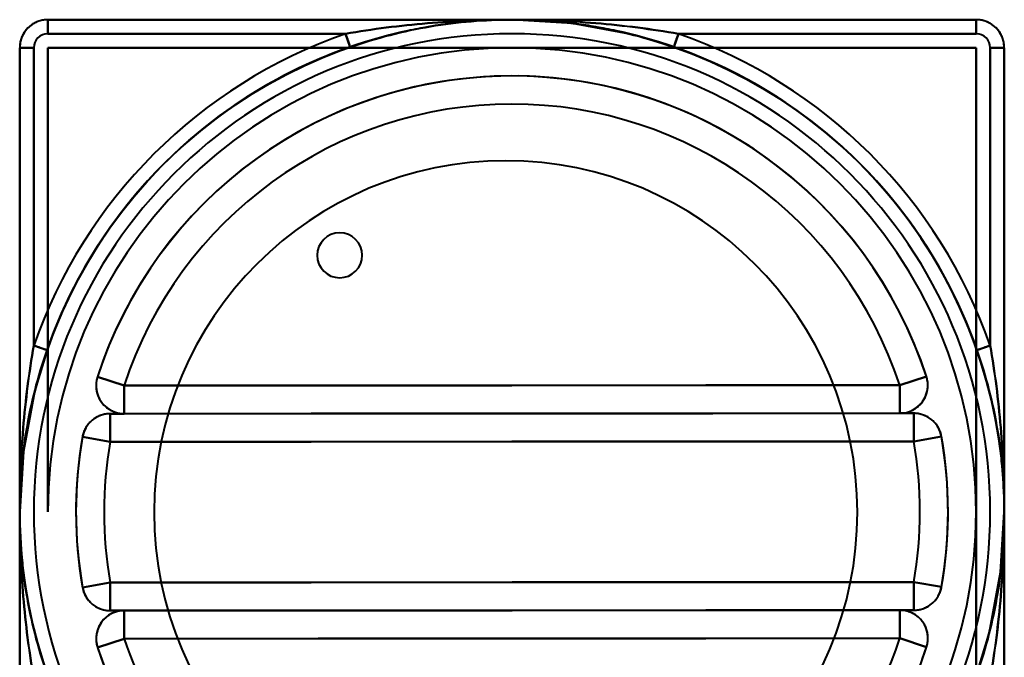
# Model space of a CAD drawing. Header units: millimetres. Extents: x -1352 to 2139, y -120 to 1210.
# Tile 72 of 87: x 540 to 610, y 1001 to 1046. Entities that reach past the tile are written whole.
import ezdxf

# ---------------------------------------------------------------- set-up
doc = ezdxf.new("R2010")
doc.units = ezdxf.units.MM
doc.layers.add('G-IMPT', color=8, linetype='Continuous', lineweight=40)

# ---------------------------------------------------------------- blocks, each defined once
blk = doc.blocks.new('NEXA 2000 CALQUES_dwg-762145-Avant')
at = {"layer": 'G-IMPT'}
for p, q in [((575.441, 1046.397), (542.441, 1046.397)), ((542.441, 1045.397), (542.441, 1046.397)), ((542.441, 1046.397), (542.441, 1045.397)), ((608.441, 1046.397), (575.441, 1046.397)), ((608.441, 1045.397), (608.441, 1046.397)), ((608.441, 1046.397), (608.441, 1045.397)), ((563.937, 1044.453), (563.608, 1045.397)), ((587.273, 1045.397), (586.944, 1044.453)), ((540.441, 1044.397), (540.441, 1011.397)), ((541.441, 1044.397), (540.441, 1044.397)), ((540.441, 1044.397), (541.441, 1044.397)), ((609.441, 1044.397), (610.441, 1044.397)), ((610.441, 1044.397), (609.441, 1044.397)), ((610.441, 1011.397), (610.441, 1044.397)), ((541.441, 1023.229), (542.385, 1022.901)), ((608.496, 1022.901), (609.441, 1023.229)), ((545.966, 1021.002), (547.868, 1020.383)), ((547.868, 1020.383), (545.966, 1021.002)), ((604.905, 1021.033), (603.004, 1020.412)), ((603.004, 1020.412), (604.905, 1021.033)), ((547.869, 1018.383), (547.868, 1020.383)), ((547.868, 1020.383), (547.869, 1018.383)), ((603.004, 1020.412), (603.005, 1018.412)), ((603.005, 1018.412), (603.004, 1020.412)), ((604.003, 1018.412), (546.871, 1018.382)), ((546.872, 1016.382), (546.871, 1018.382)), ((546.871, 1018.382), (546.872, 1016.382)), ((547.869, 1018.383), (603.005, 1018.412)), ((604.004, 1016.412), (604.003, 1018.412)), ((604.003, 1018.412), (604.004, 1016.412)), ((546.872, 1016.382), (544.902, 1016.726)), ((544.902, 1016.726), (546.872, 1016.382)), ((604.004, 1016.412), (605.974, 1016.758)), ((605.974, 1016.758), (604.004, 1016.412)), ((540.441, 1011.397), (540.441, 978.397)), ((610.441, 978.397), (610.441, 1011.397)), ((544.908, 1006.036), (546.878, 1006.382)), ((546.878, 1006.382), (544.908, 1006.036)), ((546.878, 1006.382), (546.879, 1004.382)), ((546.879, 1004.382), (546.878, 1006.382)), ((604.009, 1006.412), (604.01, 1004.412)), ((604.009, 1006.412), (605.979, 1006.068)), ((604.01, 1004.412), (604.009, 1006.412)), ((605.979, 1006.068), (604.009, 1006.412)), ((546.879, 1004.382), (604.01, 1004.412)), ((603.012, 1004.412), (547.876, 1004.383)), ((547.877, 1002.383), (547.876, 1004.383)), ((547.876, 1004.383), (547.877, 1002.383)), ((603.012, 1004.412), (603.013, 1002.412)), ((603.013, 1002.412), (603.012, 1004.412)), ((604.915, 1001.792), (603.013, 1002.412)), ((603.013, 1002.412), (604.915, 1001.792)), ((545.976, 1001.761), (547.877, 1002.383)), ((547.877, 1002.383), (545.976, 1001.761))]:
    blk.add_line(p, q, dxfattribs=at)
at = {"layer": 'G-IMPT', "flags": 128}
for points in [[(542.441, 1046.397), (542.361, 1046.395), (542.281, 1046.391), (542.201, 1046.383), (542.122, 1046.372), (542.043, 1046.357), (541.965, 1046.34), (541.888, 1046.319), (541.812, 1046.296), (541.736, 1046.269), (541.662, 1046.239), (541.589, 1046.207), (541.517, 1046.171), (541.447, 1046.133), (541.378, 1046.092), (541.311, 1046.048), (541.246, 1046.001), (541.183, 1045.952), (541.122, 1045.901), (541.063, 1045.847), (541.006, 1045.79), (540.951, 1045.732), (540.899, 1045.671), (540.849, 1045.609), (540.802, 1045.544), (540.758, 1045.478), (540.716, 1045.41), (540.677, 1045.34), (540.64, 1045.268), (540.607, 1045.196), (540.577, 1045.122), (540.549, 1045.047), (540.525, 1044.97), (540.503, 1044.893), (540.485, 1044.816), (540.47, 1044.737), (540.458, 1044.658), (540.449, 1044.578), (540.443, 1044.499), (540.441, 1044.419), (540.441, 1044.397)], [(575.441, 1046.397), (574.041, 1046.369), (572.644, 1046.285), (571.251, 1046.145), (569.865, 1045.95), (568.487, 1045.699), (567.121, 1045.394), (565.768, 1045.034), (564.431, 1044.62), (563.111, 1044.153), (561.811, 1043.634), (560.533, 1043.063), (559.278, 1042.442), (558.05, 1041.771), (556.849, 1041.051), (555.678, 1040.284), (554.539, 1039.47), (553.433, 1038.612), (552.362, 1037.71), (551.328, 1036.766), (550.333, 1035.782), (549.378, 1034.758), (548.465, 1033.697), (547.595, 1032.601), (546.769, 1031.47), (545.989, 1030.308), (545.257, 1029.115), (544.572, 1027.894), (543.937, 1026.646), (543.353, 1025.374), (542.819, 1024.08), (542.338, 1022.765), (541.91, 1021.432), (541.536, 1020.083), (541.215, 1018.72), (540.95, 1017.346), (540.74, 1015.962), (540.585, 1014.571), (540.486, 1013.174), (540.443, 1011.775), (540.456, 1010.375), (540.524, 1008.977), (540.649, 1007.583), (540.83, 1006.194), (541.065, 1004.814), (541.356, 1003.445), (541.701, 1002.088), (542.1, 1000.747)], [(542.441, 1046.397), (558.941, 1046.397), (575.441, 1046.397), (591.941, 1046.397), (608.441, 1046.397)], [(575.441, 1046.397), (567.191, 1046.397), (558.941, 1046.397), (550.691, 1046.397), (542.441, 1046.397)], [(542.441, 1046.397), (558.941, 1046.397), (575.441, 1046.397), (591.941, 1046.397), (608.441, 1046.397)], [(608.441, 1046.397), (591.941, 1046.397), (575.441, 1046.397), (558.941, 1046.397), (542.441, 1046.397)], [(608.441, 1046.397), (591.941, 1046.397), (575.441, 1046.397), (558.941, 1046.397), (542.441, 1046.397)], [(542.441, 1046.397), (550.691, 1046.397), (558.941, 1046.397), (567.191, 1046.397), (575.441, 1046.397)], [(608.441, 1046.397), (591.941, 1046.397), (575.441, 1046.397), (558.941, 1046.397), (542.441, 1046.397)], [(542.441, 1046.397), (558.941, 1046.397), (575.441, 1046.397), (591.941, 1046.397), (608.441, 1046.397)], [(608.543, 1000.029), (608.971, 1001.362), (609.346, 1002.711), (609.666, 1004.074), (609.931, 1005.448), (610.142, 1006.832), (610.296, 1008.224), (610.396, 1009.62), (610.439, 1011.019), (610.426, 1012.419), (610.357, 1013.817), (610.232, 1015.212), (610.052, 1016.6), (609.816, 1017.98), (609.525, 1019.349), (609.18, 1020.706), (608.781, 1022.048), (608.328, 1023.372), (607.823, 1024.678), (607.266, 1025.962), (606.658, 1027.223), (606, 1028.459), (605.294, 1029.667), (604.539, 1030.847), (603.738, 1031.995), (602.892, 1033.11), (602.001, 1034.19), (601.069, 1035.234), (600.095, 1036.24), (599.082, 1037.206), (598.031, 1038.131), (596.944, 1039.013), (595.822, 1039.85), (594.668, 1040.643), (593.483, 1041.388), (592.269, 1042.086), (591.029, 1042.734), (589.763, 1043.332), (588.475, 1043.88), (587.165, 1044.375), (585.837, 1044.817), (584.492, 1045.206), (583.133, 1045.541), (581.762, 1045.822), (580.38, 1046.047), (578.99, 1046.217), (577.595, 1046.331), (576.196, 1046.389), (575.441, 1046.397)], [(586.944, 1044.453), (584.081, 1045.314), (579.734, 1046.133), (575.441, 1046.397)], [(608.441, 1046.397), (600.191, 1046.397), (591.941, 1046.397), (583.691, 1046.397), (575.441, 1046.397)], [(575.441, 1046.397), (583.691, 1046.397), (591.941, 1046.397), (600.191, 1046.397), (608.441, 1046.397)], [(610.441, 1044.397), (610.439, 1044.477), (610.434, 1044.557), (610.426, 1044.636), (610.415, 1044.716), (610.401, 1044.794), (610.383, 1044.872), (610.363, 1044.95), (610.339, 1045.026), (610.312, 1045.102), (610.283, 1045.176), (610.25, 1045.249), (610.215, 1045.321), (610.176, 1045.391), (610.135, 1045.459), (610.091, 1045.526), (610.045, 1045.591), (609.996, 1045.655), (609.944, 1045.716), (609.89, 1045.775), (609.834, 1045.832), (609.776, 1045.886), (609.715, 1045.939), (609.652, 1045.988), (609.588, 1046.035), (609.521, 1046.08), (609.453, 1046.122), (609.383, 1046.161), (609.312, 1046.197), (609.239, 1046.231), (609.165, 1046.261), (609.09, 1046.289), (609.014, 1046.313), (608.937, 1046.334), (608.859, 1046.353), (608.781, 1046.368), (608.701, 1046.38), (608.622, 1046.389), (608.542, 1046.394), (608.462, 1046.397), (608.441, 1046.397)], [(563.608, 1045.397), (558.317, 1045.397), (553.025, 1045.397), (547.733, 1045.397), (542.441, 1045.397)], [(542.441, 1045.397), (547.733, 1045.397), (553.025, 1045.397), (558.317, 1045.397), (563.608, 1045.397)], [(608.441, 1045.397), (603.149, 1045.397), (597.857, 1045.397), (592.565, 1045.397), (587.273, 1045.397)], [(587.273, 1045.397), (592.565, 1045.397), (597.857, 1045.397), (603.149, 1045.397), (608.441, 1045.397)], [(542.385, 1022.901), (542.872, 1024.213), (543.41, 1025.505), (544, 1026.775), (544.64, 1028.02), (545.329, 1029.238), (546.067, 1030.428), (546.851, 1031.588), (547.682, 1032.715), (548.556, 1033.808), (549.474, 1034.865), (550.433, 1035.885), (551.433, 1036.865), (552.47, 1037.805), (553.545, 1038.702), (554.654, 1039.556), (555.797, 1040.365), (556.971, 1041.127), (558.175, 1041.842), (559.406, 1042.508), (560.663, 1043.124), (561.943, 1043.69), (563.245, 1044.204), (563.937, 1044.453)], [(586.944, 1044.453), (588.257, 1043.966), (589.549, 1043.428), (590.819, 1042.838), (592.064, 1042.198), (593.282, 1041.508), (594.472, 1040.771), (595.631, 1039.986), (596.758, 1039.156), (597.851, 1038.281), (598.909, 1037.364), (599.928, 1036.404), (600.909, 1035.405), (601.848, 1034.367), (602.746, 1033.293), (603.599, 1032.184), (604.408, 1031.041), (605.171, 1029.867), (605.885, 1028.663), (606.551, 1027.432), (607.168, 1026.175), (607.733, 1024.894), (608.247, 1023.592), (608.496, 1022.901)], [(540.441, 978.397), (540.441, 994.897), (540.441, 1011.397), (540.441, 1027.897), (540.441, 1044.397)], [(540.441, 1044.397), (540.441, 1036.147), (540.441, 1027.897), (540.441, 1019.647), (540.441, 1011.397)], [(540.441, 978.397), (540.441, 994.897), (540.441, 1011.397), (540.441, 1027.897), (540.441, 1044.397)], [(540.441, 1044.397), (540.441, 1027.897), (540.441, 1011.397), (540.441, 994.897), (540.441, 978.397)], [(540.441, 1044.397), (540.441, 1027.897), (540.441, 1011.397), (540.441, 994.897), (540.441, 978.397)], [(540.441, 1011.397), (540.441, 1019.647), (540.441, 1027.897), (540.441, 1036.147), (540.441, 1044.397)], [(540.441, 1044.397), (540.441, 1027.897), (540.441, 1011.397), (540.441, 994.897), (540.441, 978.397)], [(540.441, 978.397), (540.441, 994.897), (540.441, 1011.397), (540.441, 1027.897), (540.441, 1044.397)], [(541.441, 1044.397), (541.441, 1039.105), (541.441, 1033.813), (541.441, 1028.521), (541.441, 1023.229)], [(541.441, 1023.229), (541.441, 1028.521), (541.441, 1033.813), (541.441, 1039.105), (541.441, 1044.397)], [(542.441, 1011.397), (542.441, 1019.647), (542.441, 1027.897), (542.441, 1036.147), (542.441, 1044.397)], [(542.441, 1044.397), (550.691, 1044.397), (558.941, 1044.397), (567.191, 1044.397), (575.441, 1044.397)], [(542.441, 1044.397), (550.691, 1044.397), (558.941, 1044.397), (567.191, 1044.397), (575.441, 1044.397)], [(575.441, 1044.397), (567.191, 1044.397), (558.941, 1044.397), (550.691, 1044.397), (542.441, 1044.397)], [(542.441, 1044.397), (542.441, 1036.147), (542.441, 1027.897), (542.441, 1019.647), (542.441, 1011.397)], [(575.441, 1044.397), (567.191, 1044.397), (558.941, 1044.397), (550.691, 1044.397), (542.441, 1044.397)], [(542.441, 1011.397), (542.441, 1019.647), (542.441, 1027.897), (542.441, 1036.147), (542.441, 1044.397)], [(542.441, 1044.397), (542.441, 1036.147), (542.441, 1027.897), (542.441, 1019.647), (542.441, 1011.397)], [(575.441, 1044.397), (583.691, 1044.397), (591.941, 1044.397), (600.191, 1044.397), (608.441, 1044.397)], [(608.441, 1044.397), (600.191, 1044.397), (591.941, 1044.397), (583.691, 1044.397), (575.441, 1044.397)], [(575.441, 1044.397), (583.691, 1044.397), (591.941, 1044.397), (600.191, 1044.397), (608.441, 1044.397)], [(608.441, 1044.397), (600.191, 1044.397), (591.941, 1044.397), (583.691, 1044.397), (575.441, 1044.397)], [(608.441, 1044.397), (608.441, 1036.147), (608.441, 1027.897), (608.441, 1019.647), (608.441, 1011.397)], [(608.441, 1011.397), (608.441, 1019.647), (608.441, 1027.897), (608.441, 1036.147), (608.441, 1044.397)], [(608.441, 1044.397), (608.441, 1036.147), (608.441, 1027.897), (608.441, 1019.647), (608.441, 1011.397)], [(608.441, 1011.397), (608.441, 1019.647), (608.441, 1027.897), (608.441, 1036.147), (608.441, 1044.397)], [(609.441, 1023.229), (609.441, 1028.521), (609.441, 1033.813), (609.441, 1039.105), (609.441, 1044.397)], [(609.441, 1044.397), (609.441, 1039.105), (609.441, 1033.813), (609.441, 1028.521), (609.441, 1023.229)], [(610.441, 1044.397), (610.441, 1027.897), (610.441, 1011.397), (610.441, 994.897), (610.441, 978.397)], [(610.441, 1011.397), (610.441, 1019.647), (610.441, 1027.897), (610.441, 1036.147), (610.441, 1044.397)], [(610.441, 1044.397), (610.441, 1027.897), (610.441, 1011.397), (610.441, 994.897), (610.441, 978.397)], [(610.441, 978.397), (610.441, 994.897), (610.441, 1011.397), (610.441, 1027.897), (610.441, 1044.397)], [(610.441, 978.397), (610.441, 994.897), (610.441, 1011.397), (610.441, 1027.897), (610.441, 1044.397)], [(610.441, 1044.397), (610.441, 1036.147), (610.441, 1027.897), (610.441, 1019.647), (610.441, 1011.397)], [(610.441, 978.397), (610.441, 994.897), (610.441, 1011.397), (610.441, 1027.897), (610.441, 1044.397)], [(610.441, 1044.397), (610.441, 1027.897), (610.441, 1011.397), (610.441, 994.897), (610.441, 978.397)], [(604.905, 1021.033), (604.496, 1022.204), (604.041, 1023.357), (603.539, 1024.491), (602.993, 1025.604), (602.403, 1026.695), (601.77, 1027.761), (601.094, 1028.801), (600.378, 1029.813), (599.622, 1030.795), (598.827, 1031.747), (597.994, 1032.665), (597.126, 1033.55), (596.222, 1034.4), (595.286, 1035.212), (594.318, 1035.987), (593.319, 1036.722), (592.292, 1037.417), (591.238, 1038.07), (590.159, 1038.68), (589.056, 1039.247), (587.931, 1039.769), (586.787, 1040.246), (585.624, 1040.677), (584.445, 1041.061), (583.252, 1041.397), (582.046, 1041.685), (580.829, 1041.925), (579.604, 1042.116), (578.372, 1042.258), (577.136, 1042.351), (575.897, 1042.394), (574.657, 1042.387), (573.418, 1042.331), (572.183, 1042.225), (570.953, 1042.07), (569.73, 1041.866), (568.516, 1041.614), (567.313, 1041.313), (566.123, 1040.964), (564.948, 1040.567), (563.79, 1040.124), (562.651, 1039.636), (561.532, 1039.102), (560.435, 1038.523), (559.362, 1037.901), (558.315, 1037.237), (557.295, 1036.532), (556.305, 1035.786), (555.345, 1035.001), (554.417, 1034.179), (553.523, 1033.32), (552.664, 1032.426), (551.841, 1031.498), (551.056, 1030.538), (550.31, 1029.548), (549.604, 1028.528), (548.94, 1027.482), (548.318, 1026.409), (547.739, 1025.312), (547.205, 1024.193), (546.716, 1023.054), (546.273, 1021.896), (545.966, 1021.002)], [(542.385, 1022.901), (541.524, 1020.038), (540.705, 1015.69), (540.441, 1011.397)], [(545.966, 1021.002), (545.943, 1020.926), (545.923, 1020.848), (545.906, 1020.77), (545.892, 1020.691), (545.881, 1020.612), (545.873, 1020.532), (545.869, 1020.453), (545.868, 1020.373), (545.87, 1020.293), (545.875, 1020.213), (545.883, 1020.133), (545.895, 1020.054), (545.91, 1019.975), (545.928, 1019.897), (545.948, 1019.82), (545.972, 1019.744), (546, 1019.669), (546.03, 1019.595), (546.063, 1019.522), (546.098, 1019.45), (546.137, 1019.38), (546.179, 1019.312), (546.223, 1019.245), (546.27, 1019.18), (546.319, 1019.117), (546.371, 1019.056), (546.425, 1018.998), (546.482, 1018.941), (546.54, 1018.887), (546.601, 1018.835), (546.664, 1018.785), (546.729, 1018.738), (546.796, 1018.694), (546.864, 1018.653), (546.934, 1018.614), (547.005, 1018.578), (547.078, 1018.545), (547.152, 1018.515), (547.228, 1018.488), (547.304, 1018.464), (547.381, 1018.443), (547.459, 1018.425), (547.538, 1018.41), (547.617, 1018.398), (547.696, 1018.39), (547.776, 1018.385), (547.856, 1018.383), (547.869, 1018.383)], [(603.005, 1018.412), (603.085, 1018.413), (603.165, 1018.418), (603.244, 1018.426), (603.324, 1018.437), (603.402, 1018.452), (603.48, 1018.469), (603.558, 1018.49), (603.634, 1018.513), (603.71, 1018.54), (603.784, 1018.57), (603.857, 1018.603), (603.928, 1018.638), (603.999, 1018.676), (604.067, 1018.718), (604.134, 1018.761), (604.199, 1018.808), (604.262, 1018.857), (604.324, 1018.909), (604.383, 1018.963), (604.439, 1019.019), (604.494, 1019.077), (604.546, 1019.138), (604.596, 1019.201), (604.643, 1019.265), (604.688, 1019.332), (604.729, 1019.4), (604.768, 1019.47), (604.805, 1019.541), (604.838, 1019.614), (604.868, 1019.688), (604.896, 1019.763), (604.92, 1019.839), (604.942, 1019.916), (604.96, 1019.994), (604.975, 1020.073), (604.987, 1020.152), (604.996, 1020.231), (605.001, 1020.311), (605.004, 1020.391), (605.003, 1020.471), (604.999, 1020.551), (604.992, 1020.631), (604.982, 1020.71), (604.968, 1020.789), (604.951, 1020.867), (604.932, 1020.945), (604.909, 1021.021), (604.905, 1021.033)], [(547.868, 1020.383), (561.652, 1020.39), (575.436, 1020.397), (589.22, 1020.404), (603.004, 1020.412)], [(603.004, 1020.412), (589.22, 1020.404), (575.436, 1020.397), (561.652, 1020.39), (547.868, 1020.383)], [(546.871, 1018.382), (546.791, 1018.38), (546.711, 1018.376), (546.632, 1018.368), (546.553, 1018.356), (546.474, 1018.342), (546.396, 1018.324), (546.319, 1018.304), (546.242, 1018.28), (546.167, 1018.253), (546.093, 1018.224), (546.019, 1018.191), (545.948, 1018.156), (545.878, 1018.117), (545.809, 1018.076), (545.742, 1018.032), (545.677, 1017.986), (545.614, 1017.937), (545.553, 1017.885), (545.494, 1017.831), (545.437, 1017.775), (545.382, 1017.716), (545.33, 1017.656), (545.28, 1017.593), (545.233, 1017.528), (545.189, 1017.462), (545.147, 1017.394), (545.108, 1017.324), (545.072, 1017.252), (545.038, 1017.18), (545.008, 1017.106), (544.98, 1017.031), (544.956, 1016.954), (544.935, 1016.877), (544.916, 1016.799), (544.902, 1016.726)], [(604.003, 1018.412), (589.72, 1018.405), (575.437, 1018.397), (561.154, 1018.39), (546.871, 1018.382)], [(546.871, 1018.382), (561.154, 1018.39), (575.437, 1018.397), (589.72, 1018.405), (604.003, 1018.412)], [(547.869, 1018.383), (547.619, 1018.382), (547.37, 1018.382), (547.121, 1018.382), (546.871, 1018.382)], [(546.871, 1018.382), (547.121, 1018.382), (547.37, 1018.382), (547.619, 1018.382), (547.869, 1018.383)], [(547.869, 1018.383), (561.653, 1018.39), (575.437, 1018.397), (589.221, 1018.404), (603.005, 1018.412)], [(603.005, 1018.412), (589.221, 1018.404), (575.437, 1018.397), (561.653, 1018.39), (547.869, 1018.383)], [(604.003, 1018.412), (603.753, 1018.412), (603.504, 1018.412), (603.254, 1018.412), (603.005, 1018.412)], [(603.005, 1018.412), (603.254, 1018.412), (603.504, 1018.412), (603.753, 1018.412), (604.003, 1018.412)], [(605.974, 1016.758), (605.958, 1016.836), (605.94, 1016.914), (605.918, 1016.991), (605.893, 1017.067), (605.866, 1017.142), (605.835, 1017.216), (605.801, 1017.289), (605.765, 1017.36), (605.725, 1017.43), (605.683, 1017.498), (605.639, 1017.564), (605.591, 1017.629), (605.541, 1017.691), (605.489, 1017.751), (605.434, 1017.81), (605.377, 1017.866), (605.318, 1017.92), (605.257, 1017.971), (605.193, 1018.02), (605.128, 1018.066), (605.061, 1018.11), (604.992, 1018.151), (604.922, 1018.189), (604.85, 1018.224), (604.777, 1018.257), (604.703, 1018.286), (604.627, 1018.312), (604.551, 1018.336), (604.473, 1018.356), (604.395, 1018.373), (604.316, 1018.388), (604.237, 1018.398), (604.158, 1018.406), (604.078, 1018.411), (604.003, 1018.412)], [(544.902, 1016.726), (544.713, 1015.5), (544.574, 1014.268), (544.484, 1013.032), (544.443, 1011.792), (544.452, 1010.553), (544.511, 1009.314), (544.619, 1008.079), (544.776, 1006.849), (544.908, 1006.036)], [(604.004, 1016.412), (589.721, 1016.405), (575.438, 1016.397), (561.155, 1016.39), (546.872, 1016.382)], [(546.872, 1016.382), (561.155, 1016.39), (575.438, 1016.397), (589.721, 1016.405), (604.004, 1016.412)], [(605.979, 1006.068), (606.168, 1007.294), (606.307, 1008.526), (606.398, 1009.762), (606.438, 1011.002), (606.429, 1012.242), (606.371, 1013.48), (606.263, 1014.715), (606.105, 1015.945), (605.974, 1016.758)], [(540.441, 1011.397), (540.441, 1003.147), (540.441, 994.897), (540.441, 986.647), (540.441, 978.397)], [(540.441, 978.397), (540.441, 986.647), (540.441, 994.897), (540.441, 1003.147), (540.441, 1011.397)], [(608.441, 1011.397), (608.441, 1003.147), (608.441, 994.897), (608.441, 986.647), (608.441, 978.397)], [(608.441, 978.397), (608.441, 986.647), (608.441, 994.897), (608.441, 1003.147), (608.441, 1011.397)], [(608.441, 1011.397), (608.441, 1003.147), (608.441, 994.897), (608.441, 986.647), (608.441, 978.397)], [(608.441, 978.397), (608.441, 986.647), (608.441, 994.897), (608.441, 1003.147), (608.441, 1011.397)], [(608.496, 999.894), (609.357, 1002.756), (610.176, 1007.104), (610.441, 1011.397)], [(610.441, 978.397), (610.441, 986.647), (610.441, 994.897), (610.441, 1003.147), (610.441, 1011.397)], [(610.441, 1011.397), (610.441, 1003.147), (610.441, 994.897), (610.441, 986.647), (610.441, 978.397)], [(544.908, 1006.036), (544.923, 1005.958), (544.942, 1005.88), (544.963, 1005.803), (544.988, 1005.727), (545.016, 1005.652), (545.046, 1005.578), (545.08, 1005.505), (545.117, 1005.434), (545.156, 1005.364), (545.198, 1005.296), (545.243, 1005.23), (545.29, 1005.166), (545.34, 1005.103), (545.392, 1005.043), (545.447, 1004.984), (545.504, 1004.928), (545.563, 1004.874), (545.625, 1004.823), (545.688, 1004.774), (545.753, 1004.728), (545.82, 1004.684), (545.889, 1004.643), (545.959, 1004.605), (546.031, 1004.57), (546.104, 1004.538), (546.179, 1004.508), (546.254, 1004.482), (546.331, 1004.458), (546.408, 1004.438), (546.486, 1004.421), (546.565, 1004.407), (546.644, 1004.396), (546.724, 1004.388), (546.804, 1004.383), (546.879, 1004.382)], [(546.878, 1006.382), (561.16, 1006.39), (575.443, 1006.397), (589.726, 1006.405), (604.009, 1006.412)], [(604.009, 1006.412), (589.726, 1006.405), (575.443, 1006.397), (561.16, 1006.39), (546.878, 1006.382)], [(604.01, 1004.412), (604.09, 1004.414), (604.17, 1004.419), (604.249, 1004.427), (604.329, 1004.438), (604.407, 1004.452), (604.485, 1004.47), (604.563, 1004.49), (604.639, 1004.514), (604.715, 1004.541), (604.789, 1004.57), (604.862, 1004.603), (604.933, 1004.639), (605.004, 1004.677), (605.072, 1004.718), (605.139, 1004.762), (605.204, 1004.809), (605.267, 1004.858), (605.329, 1004.909), (605.388, 1004.963), (605.444, 1005.019), (605.499, 1005.078), (605.551, 1005.139), (605.601, 1005.201), (605.648, 1005.266), (605.693, 1005.332), (605.734, 1005.401), (605.773, 1005.47), (605.81, 1005.542), (605.843, 1005.614), (605.873, 1005.688), (605.901, 1005.764), (605.925, 1005.84), (605.947, 1005.917), (605.965, 1005.995), (605.979, 1006.068)], [(547.876, 1004.383), (547.796, 1004.381), (547.716, 1004.376), (547.637, 1004.368), (547.558, 1004.357), (547.479, 1004.342), (547.401, 1004.325), (547.324, 1004.304), (547.247, 1004.281), (547.172, 1004.254), (547.097, 1004.224), (547.024, 1004.192), (546.953, 1004.156), (546.883, 1004.118), (546.814, 1004.076), (546.747, 1004.033), (546.682, 1003.986), (546.619, 1003.937), (546.558, 1003.885), (546.499, 1003.831), (546.442, 1003.775), (546.387, 1003.717), (546.335, 1003.656), (546.285, 1003.593), (546.238, 1003.529), (546.194, 1003.462), (546.152, 1003.394), (546.113, 1003.324), (546.077, 1003.253), (546.043, 1003.18), (546.013, 1003.106), (545.985, 1003.031), (545.961, 1002.955), (545.94, 1002.878), (545.921, 1002.8), (545.906, 1002.721), (545.894, 1002.642), (545.885, 1002.563), (545.88, 1002.483), (545.877, 1002.403), (545.878, 1002.323), (545.882, 1002.243), (545.889, 1002.164), (545.9, 1002.084), (545.913, 1002.005), (545.93, 1001.927), (545.95, 1001.85), (545.972, 1001.773), (545.976, 1001.761)], [(546.879, 1004.382), (561.161, 1004.39), (575.444, 1004.397), (589.727, 1004.405), (604.01, 1004.412)], [(604.01, 1004.412), (589.727, 1004.405), (575.444, 1004.397), (561.161, 1004.39), (546.879, 1004.382)], [(546.879, 1004.382), (547.128, 1004.382), (547.377, 1004.382), (547.627, 1004.382), (547.876, 1004.383)], [(547.876, 1004.383), (547.627, 1004.382), (547.377, 1004.382), (547.128, 1004.382), (546.879, 1004.382)], [(603.012, 1004.412), (589.228, 1004.404), (575.444, 1004.397), (561.66, 1004.39), (547.876, 1004.383)], [(547.876, 1004.383), (561.66, 1004.39), (575.444, 1004.397), (589.228, 1004.404), (603.012, 1004.412)], [(604.915, 1001.792), (604.938, 1001.868), (604.958, 1001.946), (604.976, 1002.024), (604.989, 1002.103), (605, 1002.182), (605.008, 1002.262), (605.012, 1002.342), (605.013, 1002.422), (605.011, 1002.501), (605.006, 1002.581), (604.998, 1002.661), (604.986, 1002.74), (604.972, 1002.819), (604.954, 1002.897), (604.933, 1002.974), (604.909, 1003.05), (604.882, 1003.125), (604.852, 1003.2), (604.819, 1003.272), (604.783, 1003.344), (604.744, 1003.414), (604.703, 1003.482), (604.659, 1003.549), (604.612, 1003.614), (604.562, 1003.677), (604.511, 1003.738), (604.456, 1003.797), (604.4, 1003.853), (604.341, 1003.907), (604.28, 1003.959), (604.217, 1004.009), (604.152, 1004.056), (604.086, 1004.1), (604.017, 1004.141), (603.947, 1004.18), (603.876, 1004.216), (603.803, 1004.249), (603.729, 1004.279), (603.654, 1004.306), (603.577, 1004.33), (603.5, 1004.351), (603.422, 1004.369), (603.344, 1004.384), (603.264, 1004.396), (603.185, 1004.404), (603.105, 1004.409), (603.025, 1004.412), (603.012, 1004.412)], [(603.012, 1004.412), (603.262, 1004.412), (603.511, 1004.412), (603.761, 1004.412), (604.01, 1004.412)], [(604.01, 1004.412), (603.761, 1004.412), (603.511, 1004.412), (603.262, 1004.412), (603.012, 1004.412)], [(603.013, 1002.412), (589.229, 1002.404), (575.445, 1002.397), (561.661, 1002.39), (547.877, 1002.383)], [(547.877, 1002.383), (561.661, 1002.39), (575.445, 1002.397), (589.229, 1002.404), (603.013, 1002.412)], [(545.976, 1001.761), (546.385, 1000.59)], [(604.609, 1000.898), (604.915, 1001.792)]]:
    blk.add_lwpolyline(points, dxfattribs=at)
at = {"layer": 'G-IMPT'}
for centre, radius, start, end in [((575.441, 1011.397), 35, 90, 270), ((575.441, 1011.397), 35, 90, 270), ((542.441, 1044.397), 2, 90, 180), ((542.441, 1044.397), 2, 90, 180), ((542.441, 1044.397), 2, 90, 180), ((542.441, 1044.397), 2, 90, 180), ((542.441, 1044.397), 2, 90, 180), ((542.441, 1044.397), 2, 90, 180), ((542.441, 1044.397), 2, 90, 180), ((542.441, 1044.397), 2, 90, 180), ((575.441, 1011.397), 35, 270, 90), ((575.441, 1011.397), 35, 270, 90), ((608.441, 1044.397), 2, 0, 90), ((608.441, 1044.397), 2, 360, 90), ((608.441, 1044.397), 2, 0, 90), ((608.441, 1044.397), 2, 0, 90), ((608.441, 1044.397), 2, 0, 90), ((608.441, 1044.397), 2, 0, 90), ((608.441, 1044.397), 2, 0, 90), ((608.441, 1044.397), 2, 0, 90), ((575.441, 1011.397), 34, 90, 270), ((575.441, 1011.397), 34, 90, 270), ((575.441, 1011.397), 36, 109.18814, 160.81186), ((575.441, 1011.397), 36, 109.18814, 160.81186), ((542.441, 1044.397), 1, 90, 180), ((542.441, 1044.397), 1, 90, 180), ((575.441, 1011.397), 34, 270, 90), ((575.441, 1011.397), 34, 270, 90), ((575.441, 1011.397), 36, 19.18814, 70.81186), ((575.441, 1011.397), 36, 19.18814, 70.81186), ((608.441, 1044.397), 1, 0, 90), ((608.441, 1044.397), 1, 360, 90), ((575.441, 1011.397), 35, 109.18814, 160.81186), ((575.441, 1011.397), 35, 109.18814, 160.81186), ((575.441, 1011.397), 35, 19.18814, 70.81186), ((575.441, 1011.397), 35, 19.18814, 70.81186), ((575.441, 1011.397), 33, 90, 180), ((575.441, 1011.397), 33, 90, 180), ((575.441, 1011.397), 33, 90, 180), ((575.441, 1011.397), 33, 90, 180), ((575.441, 1011.397), 33, 360, 90), ((575.441, 1011.397), 33, 360, 90), ((575.441, 1011.397), 33, 360, 90), ((575.441, 1011.397), 33, 0, 90), ((575.441, 1011.397), 31, 18.11018, 161.95015), ((575.441, 1011.397), 31, 18.11018, 161.95015), ((575.441, 1011.397), 31, 18.11018, 161.95015), ((575.441, 1011.397), 31, 18.11018, 161.95015), ((575.441, 1011.397), 29, 18.11018, 161.95015), ((575.441, 1011.397), 29, 18.11018, 161.95015), ((575, 1011.372), 25, 0, 180), ((575, 1011.372), 25, 360, 180), ((575, 1011.372), 25, 0, 180), ((575, 1011.372), 25, 0, 180), ((563.191, 1029.647), 1.6, 90, 270), ((563.191, 1029.647), 1.6, 90, 270), ((563.191, 1029.647), 1.6, 90, 270), ((563.191, 1029.647), 1.6, 0, 180), ((563.191, 1029.647), 1.6, 0, 180), ((563.191, 1029.647), 1.6, 90, 270), ((563.191, 1029.647), 1.6, 90, 270), ((563.191, 1029.647), 1.6, 90, 270), ((563.191, 1029.647), 1.6, 270, 90), ((563.191, 1029.647), 1.6, 0, 90), ((563.191, 1029.647), 1.6, 270, 90), ((563.191, 1029.647), 1.6, 270, 90), ((563.191, 1029.647), 1.6, 0, 90), ((563.191, 1029.647), 1.6, 270, 90), ((563.191, 1029.647), 1.6, 180, 0), ((563.191, 1029.647), 1.6, 180, 0), ((563.191, 1029.647), 1.6, 270, 0), ((563.191, 1029.647), 1.6, 270, 0), ((547.868, 1020.383), 2, 161.95015, 270.03016), ((547.868, 1020.383), 2, 161.95015, 270.03016), ((547.868, 1020.383), 2, 161.95015, 270.03016), ((547.868, 1020.383), 2, 161.95015, 270.03016), ((603.004, 1020.412), 2, 270.03016, 18.11018), ((603.004, 1020.412), 2, 270.03016, 18.11018), ((603.004, 1020.412), 2, 270.03016, 18.11018), ((603.004, 1020.412), 2, 270.03016, 18.11018), ((546.872, 1016.382), 2, 90.03016, 170.10197), ((546.872, 1016.382), 2, 90.03016, 170.10197), ((546.872, 1016.382), 2, 90.03016, 170.10197), ((546.872, 1016.382), 2, 90.03016, 170.10197), ((604.004, 1016.412), 2, 9.95835, 90.03016), ((604.004, 1016.412), 2, 9.95835, 90.03016), ((604.004, 1016.412), 2, 9.95835, 90.03016), ((604.004, 1016.412), 2, 9.95835, 90.03016), ((575.441, 1011.397), 31, 170.10197, 189.95835), ((575.441, 1011.397), 31, 170.10197, 189.95835), ((575.441, 1011.397), 31, 170.10197, 189.95835), ((575.441, 1011.397), 31, 170.10197, 189.95835), ((575.441, 1011.397), 29, 350.10197, 9.95835), ((575.441, 1011.397), 29, 350.10197, 9.95835), ((575.441, 1011.397), 31, 350.10197, 9.95835), ((575.441, 1011.397), 31, 350.10197, 9.95835), ((575.441, 1011.397), 31, 350.10197, 9.95835), ((575.441, 1011.397), 31, 350.10197, 9.95835), ((575.441, 1011.397), 29, 170.10197, 189.95835), ((575.441, 1011.397), 29, 170.10197, 189.95835), ((575, 1011.372), 25, 180, 360), ((575, 1011.372), 25, 180, 0), ((575, 1011.372), 25, 180, 0), ((575, 1011.372), 25, 180, 360), ((575.441, 1011.397), 33, 270, 360), ((575.441, 1011.397), 33, 270, 360), ((575.441, 1011.397), 33, 270, 0), ((575.441, 1011.397), 33, 270, 0), ((546.878, 1006.382), 2, 189.95835, 270.03016), ((546.878, 1006.382), 2, 189.95835, 270.03016), ((546.878, 1006.382), 2, 189.95835, 270.03016), ((546.878, 1006.382), 2, 189.95835, 270.03016), ((604.009, 1006.412), 2, 270.03016, 350.10197), ((604.009, 1006.412), 2, 270.03016, 350.10197), ((604.009, 1006.412), 2, 270.03016, 350.10197), ((604.009, 1006.412), 2, 270.03016, 350.10197), ((547.877, 1002.383), 2, 90.03016, 198.11018), ((547.877, 1002.383), 2, 90.03016, 198.11018), ((547.877, 1002.383), 2, 90.03016, 198.11018), ((547.877, 1002.383), 2, 90.03016, 198.11018), ((603.013, 1002.412), 2, 341.95015, 90.03016), ((603.013, 1002.412), 2, 341.95015, 90.03016), ((603.013, 1002.412), 2, 341.95015, 90.03016), ((603.013, 1002.412), 2, 341.95015, 90.03016), ((575.441, 1011.397), 29, 232.66444, 341.95015), ((575.441, 1011.397), 29, 232.66444, 341.95015), ((575.441, 1011.397), 31, 198.11018, 341.95015), ((575.441, 1011.397), 31, 198.11018, 341.95015), ((575.441, 1011.397), 31, 198.11018, 341.95015), ((575.441, 1011.397), 31, 198.11018, 341.95015), ((575.441, 1011.397), 29, 198.11018, 216.80795), ((575.441, 1011.397), 29, 198.11018, 216.80795)]:
    blk.add_arc(centre, radius, start, end, dxfattribs=at)
for points in [[(575.441, 1046.397), (574.404, 1046.397), (572.356, 1046.352), (569.425, 1046.164), (566.503, 1045.855), (564.566, 1045.564), (563.608, 1045.397)], [(563.608, 1045.397), (564.57, 1045.558), (566.501, 1045.858), (569.425, 1046.164), (572.357, 1046.352), (574.402, 1046.397), (575.441, 1046.397)], [(563.937, 1044.453), (564.873, 1044.778), (566.772, 1045.349), (569.649, 1045.956), (572.542, 1046.317), (574.476, 1046.397), (575.441, 1046.397)], [(587.273, 1045.397), (586.325, 1045.562), (584.394, 1045.854), (581.388, 1046.171), (578.425, 1046.356), (576.433, 1046.397), (575.441, 1046.397)], [(575.441, 1046.397), (576.406, 1046.397), (578.34, 1046.317), (581.232, 1045.956), (584.11, 1045.349), (586.008, 1044.778), (586.944, 1044.453)], [(575.441, 1046.397), (576.435, 1046.397), (578.425, 1046.356), (581.387, 1046.171), (584.396, 1045.856), (586.321, 1045.557), (587.273, 1045.397)], [(563.608, 1045.397), (563.652, 1045.273), (563.738, 1045.026), (563.847, 1044.712), (563.92, 1044.502), (563.937, 1044.453), (563.937, 1044.453)], [(586.944, 1044.453), (586.944, 1044.453), (586.961, 1044.502), (587.034, 1044.712), (587.144, 1045.026), (587.23, 1045.273), (587.273, 1045.397)], [(541.441, 1023.229), (541.276, 1022.282), (540.984, 1020.35), (540.666, 1017.344), (540.482, 1014.382), (540.441, 1012.39), (540.441, 1011.397)], [(540.441, 1011.397), (540.441, 1012.392), (540.482, 1014.381), (540.667, 1017.344), (540.981, 1020.352), (541.281, 1022.277), (541.441, 1023.229)], [(540.441, 1011.397), (540.441, 1012.362), (540.521, 1014.296), (540.882, 1017.189), (541.488, 1020.066), (542.059, 1021.964), (542.385, 1022.901)], [(542.385, 1022.901), (542.385, 1022.901), (542.336, 1022.918), (542.126, 1022.991), (541.811, 1023.1), (541.564, 1023.186), (541.441, 1023.229)], [(609.441, 1023.229), (609.317, 1023.186), (609.07, 1023.1), (608.755, 1022.991), (608.545, 1022.918), (608.496, 1022.901), (608.496, 1022.901)], [(608.496, 1022.901), (608.822, 1021.964), (609.393, 1020.066), (609.999, 1017.189), (610.361, 1014.296), (610.441, 1012.362), (610.441, 1011.397)], [(610.441, 1011.397), (610.441, 1012.433), (610.395, 1014.482), (610.208, 1017.413), (609.899, 1020.335), (609.607, 1022.272), (609.441, 1023.229)], [(609.441, 1023.229), (609.601, 1022.267), (609.901, 1020.337), (610.207, 1017.412), (610.396, 1014.481), (610.441, 1012.435), (610.441, 1011.397)], [(542.385, 999.894), (542.059, 1000.83), (541.488, 1002.728), (540.882, 1005.606), (540.521, 1008.498), (540.441, 1010.432), (540.441, 1011.397)], [(540.441, 1011.397), (540.441, 1010.361), (540.486, 1008.312), (540.673, 1005.381), (540.982, 1002.459), (541.274, 1000.522), (541.441, 999.565)], [(541.441, 999.565), (541.28, 1000.527), (540.98, 1002.457), (540.674, 1005.382), (540.486, 1008.313), (540.441, 1010.359), (540.441, 1011.397)], [(610.441, 1011.397), (610.441, 1010.432), (610.361, 1008.498), (609.999, 1005.606), (609.393, 1002.728), (608.822, 1000.83), (608.496, 999.894)], [(609.441, 999.565), (609.606, 1000.513), (609.898, 1002.444), (610.215, 1005.45), (610.399, 1008.412), (610.441, 1010.405), (610.441, 1011.397)], [(610.441, 1011.397), (610.441, 1010.403), (610.399, 1008.413), (610.214, 1005.45), (609.9, 1002.442), (609.6, 1000.517), (609.441, 999.565)]]:
    blk.add_open_spline(points, degree=3, dxfattribs=at)
for points in [[(575.441, 1046.397), (574.476, 1046.397), (573.025, 1046.337), (571.337, 1046.162), (570.373, 1046.031), (569.652, 1045.918), (568.93, 1045.789), (567.971, 1045.597), (566.297, 1045.207), (564.875, 1044.779), (563.937, 1044.453)], [(586.944, 1044.453), (586.006, 1044.779), (584.584, 1045.207), (582.91, 1045.597), (581.951, 1045.789), (581.23, 1045.918), (580.508, 1046.031), (579.545, 1046.162), (577.856, 1046.337), (576.405, 1046.397), (575.441, 1046.397)], [(542.385, 1022.901), (542.059, 1021.962), (541.631, 1020.541), (541.241, 1018.867), (541.049, 1017.907), (540.92, 1017.186), (540.807, 1016.464), (540.676, 1015.501), (540.501, 1013.813), (540.441, 1012.362), (540.441, 1011.397)], [(610.441, 1011.397), (610.441, 1012.362), (610.381, 1013.813), (610.205, 1015.501), (610.074, 1016.464), (609.961, 1017.186), (609.832, 1017.907), (609.64, 1018.867), (609.25, 1020.541), (608.823, 1021.962), (608.496, 1022.901)], [(540.441, 1011.397), (540.441, 1010.432), (540.501, 1008.981), (540.676, 1007.293), (540.807, 1006.33), (540.92, 1005.608), (541.049, 1004.887), (541.241, 1003.927), (541.631, 1002.253), (542.059, 1000.832), (542.385, 999.894)], [(608.496, 999.894), (608.823, 1000.832), (609.25, 1002.253), (609.64, 1003.927), (609.832, 1004.887), (609.961, 1005.608), (610.074, 1006.33), (610.205, 1007.293), (610.381, 1008.981), (610.441, 1010.432), (610.441, 1011.397)]]:
    blk.add_open_spline(points, degree=3, knots=[0, 0, 0, 0, 0.25, 0.375, 0.4375, 0.5, 0.5625, 0.625, 0.75, 1, 1, 1, 1], dxfattribs=at)

msp = doc.modelspace()

# ---------------------------------------------------------------- block references
at = {"layer": 'G-IMPT'}
msp.add_blockref('NEXA 2000 CALQUES_dwg-762145-Avant', (0, 0), dxfattribs=at)

doc.saveas('drawing.dxf')
